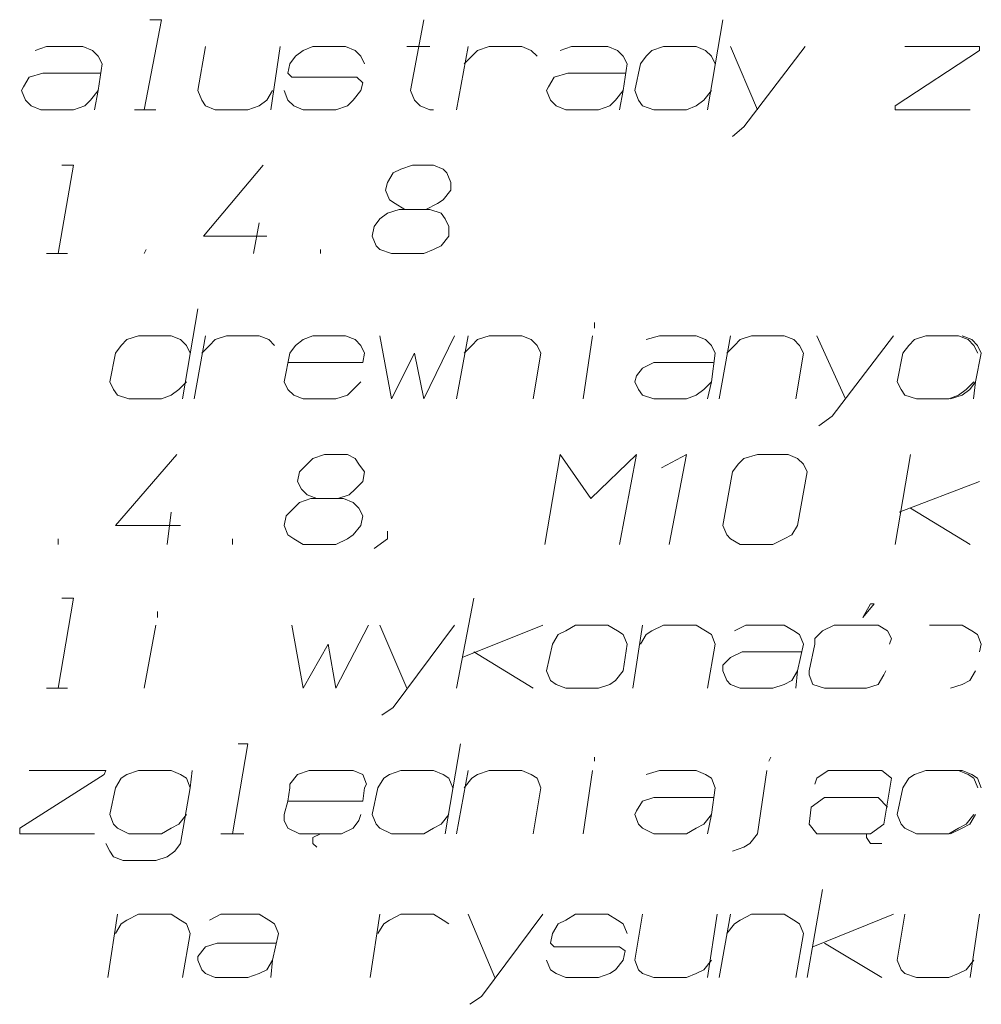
# Model space of a CAD drawing. Header units: millimetres. Extents: x 5545 to 136428, y -146986 to -36607.
# Tile 83 of 105: x 47944 to 48075, y -56210 to -56076. Entities that reach past the tile are written whole.
import ezdxf

# ---------------------------------------------------------------- set-up
doc = ezdxf.new("R2010")
doc.units = ezdxf.units.MM
doc.header["$LTSCALE"] = 8
doc.layers.add('1', color=7, linetype='Continuous')

msp = doc.modelspace()

# ---------------------------------------------------------------- linework, layer by layer
at = {"layer": '1', "color": 7, "lineweight": 18}
for points in [[(47960.659, -56088.051), (47963.016, -56075.74)], [(47963.016, -56075.74), (47961.445, -56075.74)], [(47997.068, -56085.432), (47998.902, -56075.74)], [(48037.668, -56088.051), (48039.764, -56075.74)], [(47947.3, -56079.407), (47945.728, -56079.931)], [(47952.277, -56079.407), (47947.3, -56079.407)], [(47953.586, -56079.931), (47952.277, -56079.407)], [(47967.993, -56085.432), (47969.041, -56079.407)], [(47977.947, -56088.051), (47979.256, -56079.407)], [(47983.709, -56079.407), (47982.4, -56079.931)], [(47988.162, -56079.407), (47983.709, -56079.407)], [(47989.472, -56079.931), (47988.162, -56079.407)], [(47996.544, -56079.407), (47999.687, -56079.407)], [(48003.355, -56088.051), (48004.926, -56079.407)], [(48006.236, -56079.931), (48007.808, -56079.407)], [(48007.808, -56079.407), (48012.26, -56079.407)], [(48011.475, -56079.407), (48009.903, -56079.407)], [(48012.26, -56079.407), (48013.57, -56079.931)], [(48019.071, -56079.407), (48017.499, -56079.931)], [(48024.048, -56079.407), (48019.071, -56079.407)], [(48025.357, -56079.931), (48024.048, -56079.407)], [(48031.644, -56079.407), (48030.072, -56079.931)], [(48036.097, -56079.407), (48031.644, -56079.407)], [(48037.406, -56079.931), (48036.097, -56079.407)], [(48040.812, -56079.407), (48044.479, -56088.051)], [(48042.645, -56090.408), (48051.027, -56079.407)], [(48064.648, -56079.407), (48074.864, -56079.407)], [(48074.864, -56079.407), (48074.864, -56079.931)], [(47954.372, -56080.717), (47953.586, -56079.931)], [(47954.896, -56081.764), (47954.372, -56080.717)], [(47981.352, -56080.717), (47980.566, -56081.764)], [(47982.4, -56079.931), (47981.352, -56080.717)], [(47990.258, -56080.717), (47989.472, -56079.931)], [(47990.782, -56081.764), (47990.258, -56080.717)], [(48004.402, -56081.764), (48005.45, -56080.717)], [(48005.45, -56080.717), (48006.236, -56079.931)], [(48013.57, -56079.931), (48014.356, -56080.717)], [(48026.143, -56080.717), (48025.357, -56079.931)], [(48026.667, -56081.764), (48026.143, -56080.717)], [(48029.286, -56080.717), (48028.501, -56081.764)], [(48030.072, -56079.931), (48029.286, -56080.717)], [(48038.192, -56080.717), (48037.406, -56079.931)], [(48038.716, -56081.764), (48038.192, -56080.717)], [(48074.864, -56079.931), (48063.338, -56087.527)], [(47954.372, -56085.432), (47954.896, -56081.764)], [(47980.566, -56081.764), (47980.304, -56083.074)], [(48026.143, -56085.432), (48026.667, -56081.764)], [(48028.501, -56081.764), (48027.715, -56085.432)], [(47944.943, -56083.598), (47944.157, -56084.908)], [(47946.776, -56083.074), (47944.943, -56083.598)], [(47954.634, -56083.074), (47946.776, -56083.074)], [(47980.304, -56083.074), (47980.828, -56083.598)], [(47980.828, -56083.598), (47989.734, -56083.598)], [(47989.734, -56083.598), (47990.52, -56084.384)], [(48016.713, -56083.598), (48015.928, -56084.908)], [(48018.547, -56083.074), (48016.713, -56083.598)], [(48026.405, -56083.074), (48018.547, -56083.074)], [(47944.157, -56084.908), (47943.895, -56085.432)], [(47990.52, -56084.384), (47990.258, -56085.432)], [(48015.928, -56084.908), (48015.666, -56085.432)], [(47943.895, -56085.432), (47944.419, -56086.741)], [(47953.325, -56086.741), (47954.372, -56085.432)], [(47953.848, -56088.051), (47954.372, -56085.432)], [(47968.517, -56086.741), (47967.993, -56085.432)], [(47978.209, -56085.432), (47977.423, -56086.741)], [(47980.304, -56086.741), (47979.78, -56085.432)], [(47990.258, -56085.432), (47989.21, -56086.741)], [(47997.592, -56086.741), (47997.068, -56085.432)], [(48015.666, -56085.432), (48016.19, -56086.741)], [(48025.095, -56086.741), (48026.143, -56085.432)], [(48025.619, -56088.051), (48026.143, -56085.432)], [(48027.715, -56085.432), (48028.239, -56086.741)], [(48037.145, -56086.741), (48038.192, -56085.432)], [(47944.419, -56086.741), (47945.204, -56087.527)], [(47945.204, -56087.527), (47946.514, -56088.051)], [(47950.967, -56088.051), (47952.539, -56087.527)], [(47952.539, -56087.527), (47953.325, -56086.741)], [(47969.041, -56087.527), (47968.517, -56086.741)], [(47970.35, -56088.051), (47969.041, -56087.527)], [(47976.375, -56087.527), (47974.803, -56088.051)], [(47977.423, -56086.741), (47976.375, -56087.527)], [(47981.09, -56087.527), (47980.304, -56086.741)], [(47982.4, -56088.051), (47981.09, -56087.527)], [(47988.424, -56087.527), (47986.853, -56088.051)], [(47989.21, -56086.741), (47988.424, -56087.527)], [(47998.378, -56087.527), (47997.592, -56086.741)], [(47999.687, -56088.051), (47998.378, -56087.527)], [(48016.19, -56086.741), (48016.975, -56087.527)], [(48016.975, -56087.527), (48018.285, -56088.051)], [(48022.738, -56088.051), (48024.31, -56087.527)], [(48024.31, -56087.527), (48025.095, -56086.741)], [(48028.239, -56086.741), (48028.763, -56087.527)], [(48028.763, -56087.527), (48030.334, -56088.051)], [(48034.787, -56088.051), (48036.097, -56087.527)], [(48036.097, -56087.527), (48037.145, -56086.741)], [(48063.338, -56087.527), (48063.338, -56088.051)], [(47946.514, -56088.051), (47950.967, -56088.051)], [(47959.349, -56088.051), (47962.23, -56088.051)], [(47974.803, -56088.051), (47970.35, -56088.051)], [(47986.853, -56088.051), (47982.4, -56088.051)], [(48000.211, -56088.051), (47999.687, -56088.051)], [(48018.285, -56088.051), (48022.738, -56088.051)], [(48030.334, -56088.051), (48034.787, -56088.051)], [(48063.338, -56088.051), (48073.554, -56088.051)], [(48041.074, -56091.718), (48042.645, -56090.408)], [(47948.872, -56107.696), (47950.967, -56095.647)], [(47950.967, -56095.647), (47949.395, -56095.647)], [(47968.779, -56105.339), (47976.899, -56095.647)], [(47995.758, -56096.171), (47997.33, -56095.647)], [(47997.33, -56095.647), (48000.211, -56095.647)], [(48000.211, -56095.647), (48001.521, -56096.171)], [(47993.925, -56098.005), (47994.711, -56096.695)], [(47994.711, -56096.695), (47995.758, -56096.171)], [(48001.521, -56096.171), (48002.045, -56096.695)], [(48002.045, -56096.695), (48002.569, -56098.005)], [(47993.663, -56099.052), (47993.925, -56098.005)], [(48002.569, -56098.005), (48002.569, -56099.052)], [(47994.187, -56100.362), (47993.663, -56099.052)], [(48002.569, -56099.052), (48001.521, -56100.362)], [(47994.973, -56100.886), (47994.187, -56100.362)], [(47996.282, -56101.672), (47994.973, -56100.886)], [(48000.735, -56100.886), (47999.164, -56101.672)], [(48001.521, -56100.362), (48000.735, -56100.886)], [(47992.877, -56102.981), (47993.925, -56102.196)], [(47993.925, -56102.196), (47995.496, -56101.672)], [(47995.496, -56101.672), (47999.687, -56101.672)], [(47999.687, -56101.672), (48001.259, -56102.196)], [(48001.259, -56102.196), (48001.783, -56102.981)], [(47975.589, -56107.696), (47976.375, -56103.505)], [(47991.829, -56105.339), (47992.091, -56104.029)], [(47992.091, -56104.029), (47992.877, -56102.981)], [(48001.783, -56102.981), (48002.307, -56104.029)], [(48002.307, -56104.029), (48002.307, -56105.339)], [(47977.423, -56105.339), (47968.779, -56105.339)], [(47992.353, -56106.648), (47991.829, -56105.339)], [(48002.307, -56105.339), (48001.259, -56106.648)], [(47992.877, -56107.172), (47992.353, -56106.648)], [(48001.259, -56106.648), (48000.211, -56107.172)], [(47947.3, -56107.696), (47950.181, -56107.696)], [(47960.659, -56107.696), (47960.921, -56107.172)], [(47984.757, -56107.696), (47984.757, -56107.172)], [(47994.449, -56107.696), (47992.877, -56107.172)], [(47998.902, -56107.696), (47994.449, -56107.696)], [(48000.211, -56107.172), (47998.902, -56107.696)], [(47965.898, -56127.603), (47967.993, -56115.292)], [(48022.214, -56117.912), (48022.214, -56117.126)], [(47957.516, -56120.269), (47956.73, -56121.317)], [(47958.301, -56119.483), (47957.516, -56120.269)], [(47959.873, -56118.96), (47958.301, -56119.483)], [(47964.326, -56118.96), (47959.873, -56118.96)], [(47965.636, -56119.483), (47964.326, -56118.96)], [(47966.421, -56120.269), (47965.636, -56119.483)], [(47966.945, -56121.317), (47966.421, -56120.269)], [(47967.469, -56127.603), (47969.041, -56118.96)], [(47968.517, -56121.317), (47969.565, -56120.269)], [(47969.565, -56120.269), (47970.35, -56119.483)], [(47970.35, -56119.483), (47971.922, -56118.96)], [(47971.922, -56118.96), (47976.375, -56118.96)], [(47975.589, -56118.96), (47974.018, -56118.96)], [(47976.375, -56118.96), (47977.685, -56119.483)], [(47977.685, -56119.483), (47978.471, -56120.269)], [(47981.352, -56120.269), (47980.566, -56121.317)], [(47982.4, -56119.483), (47981.352, -56120.269)], [(47983.709, -56118.96), (47982.4, -56119.483)], [(47988.162, -56118.96), (47983.709, -56118.96)], [(47989.472, -56119.483), (47988.162, -56118.96)], [(47990.258, -56120.269), (47989.472, -56119.483)], [(47990.782, -56121.317), (47990.258, -56120.269)], [(47992.877, -56118.96), (47994.449, -56127.603)], [(47998.902, -56127.603), (48003.093, -56118.96)], [(48003.355, -56127.603), (48004.926, -56118.96)], [(48004.402, -56121.317), (48005.45, -56120.269)], [(48005.45, -56120.269), (48006.236, -56119.483)], [(48006.236, -56119.483), (48007.808, -56118.96)], [(48007.808, -56118.96), (48012.26, -56118.96)], [(48012.26, -56118.96), (48013.57, -56119.483)], [(48013.57, -56119.483), (48014.356, -56120.269)], [(48014.356, -56120.269), (48014.88, -56121.317)], [(48020.642, -56127.603), (48021.952, -56118.96)], [(48031.12, -56118.96), (48029.286, -56119.483)], [(48036.097, -56118.96), (48031.12, -56118.96)], [(48037.406, -56119.483), (48036.097, -56118.96)], [(48038.192, -56120.269), (48037.406, -56119.483)], [(48038.716, -56121.317), (48038.192, -56120.269)], [(48039.24, -56127.603), (48040.812, -56118.96)], [(48040.288, -56121.317), (48041.336, -56120.269)], [(48041.336, -56120.269), (48042.121, -56119.483)], [(48042.121, -56119.483), (48043.693, -56118.96)], [(48043.693, -56118.96), (48048.146, -56118.96)], [(48048.146, -56118.96), (48049.456, -56119.483)], [(48049.456, -56119.483), (48050.241, -56120.269)], [(48050.241, -56120.269), (48050.765, -56121.317)], [(48052.599, -56118.96), (48056.528, -56127.603)], [(48054.694, -56129.961), (48063.076, -56118.96)], [(48064.386, -56121.317), (48065.172, -56120.269)], [(48065.172, -56120.269), (48065.958, -56119.483)], [(48065.958, -56119.483), (48067.529, -56118.96)], [(48067.529, -56118.96), (48071.982, -56118.96)], [(48071.982, -56118.96), (48073.292, -56119.483)], [(48073.783, -56119.483), (48072.473, -56118.96)], [(48073.292, -56119.483), (48074.078, -56120.269)], [(48074.569, -56120.269), (48073.783, -56119.483)], [(48074.078, -56120.269), (48074.602, -56121.317)], [(48075.093, -56121.317), (48074.569, -56120.269)], [(47956.73, -56121.317), (47955.944, -56125.246)], [(47980.566, -56121.317), (47979.78, -56125.246)], [(47990.52, -56122.627), (47990.782, -56121.317)], [(47994.449, -56127.603), (47997.592, -56121.317)], [(47997.592, -56121.317), (47998.902, -56127.603)], [(48014.88, -56121.317), (48013.832, -56127.603)], [(48038.192, -56125.246), (48038.716, -56121.317)], [(48050.765, -56121.317), (48049.718, -56127.603)], [(48063.6, -56125.246), (48064.386, -56121.317)], [(48074.307, -56125.246), (48075.093, -56121.317)], [(47980.304, -56122.627), (47990.52, -56122.627)], [(48030.334, -56122.627), (48028.763, -56123.412)], [(48038.454, -56122.627), (48030.334, -56122.627)], [(48028.763, -56123.412), (48027.977, -56124.46)], [(47955.944, -56125.246), (47956.468, -56126.294)], [(47965.374, -56126.294), (47966.421, -56125.246)], [(47979.78, -56125.246), (47980.304, -56126.294)], [(47989.21, -56126.294), (47990.258, -56125.246)], [(48027.977, -56124.46), (48027.715, -56125.246)], [(48027.715, -56125.246), (48028.239, -56126.294)], [(48037.145, -56126.294), (48038.192, -56125.246)], [(48037.668, -56127.603), (48038.192, -56125.246)], [(48064.124, -56126.294), (48063.6, -56125.246)], [(48074.078, -56125.246), (48073.03, -56126.294)], [(48073.521, -56126.294), (48074.307, -56125.246)], [(48074.045, -56127.603), (48074.307, -56125.246)], [(47956.468, -56126.294), (47956.992, -56127.08)], [(47964.326, -56127.08), (47965.374, -56126.294)], [(47980.304, -56126.294), (47981.09, -56127.08)], [(47988.424, -56127.08), (47989.21, -56126.294)], [(48028.239, -56126.294), (48028.763, -56127.08)], [(48036.097, -56127.08), (48037.145, -56126.294)], [(48064.648, -56127.08), (48064.124, -56126.294)], [(48073.03, -56126.294), (48071.982, -56127.08)], [(48072.473, -56127.08), (48073.521, -56126.294)], [(47956.992, -56127.08), (47958.563, -56127.603)], [(47958.563, -56127.603), (47963.016, -56127.603)], [(47963.016, -56127.603), (47964.326, -56127.08)], [(47981.09, -56127.08), (47982.4, -56127.603)], [(47982.4, -56127.603), (47986.853, -56127.603)], [(47986.853, -56127.603), (47988.424, -56127.08)], [(48028.763, -56127.08), (48030.334, -56127.603)], [(48030.334, -56127.603), (48034.787, -56127.603)], [(48034.787, -56127.603), (48036.097, -56127.08)], [(48066.22, -56127.603), (48064.648, -56127.08)], [(48070.673, -56127.603), (48066.22, -56127.603)], [(48071.982, -56127.08), (48070.673, -56127.603)], [(48070.902, -56127.603), (48072.473, -56127.08)], [(48052.861, -56131.271), (48054.694, -56129.961)], [(47956.73, -56144.891), (47965.112, -56135.2)], [(47982.923, -56136.509), (47983.709, -56135.724)], [(47983.709, -56135.724), (47985.281, -56135.2)], [(47985.281, -56135.2), (47988.424, -56135.2)], [(47988.424, -56135.2), (47989.472, -56135.724)], [(47989.472, -56135.724), (47989.996, -56136.509)], [(48015.404, -56147.511), (48017.499, -56135.2)], [(48017.499, -56135.2), (48021.69, -56141.224)], [(48021.69, -56141.224), (48027.977, -56135.2)], [(48027.977, -56135.2), (48025.619, -56147.511)], [(48034.787, -56135.2), (48031.382, -56137.033)], [(48032.43, -56147.511), (48034.787, -56135.2)], [(48042.645, -56135.724), (48041.859, -56136.509)], [(48044.479, -56135.2), (48042.645, -56135.724)], [(48048.67, -56135.2), (48044.479, -56135.2)], [(48049.979, -56135.724), (48048.67, -56135.2)], [(48050.765, -56136.509), (48049.979, -56135.724)], [(48063.338, -56147.511), (48065.434, -56135.2)], [(47981.614, -56138.867), (47981.876, -56137.557)], [(47981.876, -56137.557), (47982.923, -56136.509)], [(47989.996, -56136.509), (47990.782, -56137.557)], [(47990.782, -56137.557), (47990.52, -56138.867)], [(48041.074, -56137.557), (48039.764, -56144.891)], [(48041.859, -56136.509), (48041.074, -56137.557)], [(48049.979, -56144.891), (48051.289, -56137.557)], [(48051.289, -56137.557), (48050.765, -56136.509)], [(47982.138, -56139.915), (47981.614, -56138.867)], [(47990.52, -56138.867), (47989.472, -56139.915)], [(48074.864, -56138.867), (48063.862, -56143.058)], [(47982.923, -56140.7), (47982.138, -56139.915)], [(47989.472, -56139.915), (47988.686, -56140.7)], [(47981.09, -56142.534), (47981.876, -56141.748)], [(47981.876, -56141.748), (47983.447, -56141.224)], [(47984.233, -56141.224), (47982.923, -56140.7)], [(47983.447, -56141.224), (47987.9, -56141.224)], [(47988.686, -56140.7), (47987.114, -56141.224)], [(47987.9, -56141.224), (47989.21, -56141.748)], [(47989.21, -56141.748), (47989.996, -56142.534)], [(47963.802, -56147.511), (47964.326, -56143.058)], [(47980.042, -56143.582), (47981.09, -56142.534)], [(47989.996, -56142.534), (47990.52, -56143.582)], [(48065.434, -56142.534), (48073.554, -56147.511)], [(47979.78, -56144.891), (47980.042, -56143.582)], [(47990.52, -56143.582), (47990.258, -56144.891)], [(47965.636, -56144.891), (47956.73, -56144.891)], [(47980.304, -56146.201), (47979.78, -56144.891)], [(47990.258, -56144.891), (47989.21, -56146.201)], [(47993.925, -56145.677), (47993.925, -56146.725)], [(48039.764, -56144.891), (48040.288, -56146.201)], [(48049.194, -56146.201), (48049.979, -56144.891)], [(47948.872, -56147.511), (47948.872, -56146.725)], [(47972.708, -56147.511), (47972.708, -56146.725)], [(47981.09, -56146.725), (47980.304, -56146.201)], [(47982.4, -56147.511), (47981.09, -56146.725)], [(47988.424, -56146.725), (47986.853, -56147.511)], [(47989.21, -56146.201), (47988.424, -56146.725)], [(47993.925, -56146.725), (47992.091, -56148.035)], [(48040.288, -56146.201), (48040.812, -56146.725)], [(48040.812, -56146.725), (48042.121, -56147.511)], [(48046.574, -56147.511), (48048.146, -56146.725)], [(48048.146, -56146.725), (48049.194, -56146.201)], [(47986.853, -56147.511), (47982.4, -56147.511)], [(48042.121, -56147.511), (48046.574, -56147.511)], [(47948.872, -56167.156), (47950.967, -56154.845)], [(47950.967, -56154.845), (47949.395, -56154.845)], [(48003.355, -56167.156), (48005.712, -56154.845)], [(48058.885, -56157.464), (48060.457, -56155.631)], [(48059.933, -56155.631), (48058.885, -56157.464)], [(48060.457, -56155.631), (48059.933, -56155.631)], [(47962.492, -56157.464), (47962.492, -56156.679)], [(47960.659, -56167.156), (47962.23, -56158.512)], [(47980.828, -56158.512), (47982.4, -56167.156)], [(47986.853, -56167.156), (47991.305, -56158.512)], [(47992.877, -56158.512), (47996.544, -56167.156)], [(47994.711, -56169.775), (48003.093, -56158.512)], [(48015.142, -56158.512), (48004.14, -56162.965)], [(48018.285, -56159.298), (48017.237, -56159.822)], [(48019.595, -56158.512), (48018.285, -56159.298)], [(48024.048, -56158.512), (48019.595, -56158.512)], [(48025.357, -56159.298), (48024.048, -56158.512)], [(48026.143, -56159.822), (48025.357, -56159.298)], [(48027.453, -56167.156), (48028.763, -56158.512)], [(48029.286, -56159.822), (48030.072, -56159.298)], [(48030.072, -56159.298), (48031.644, -56158.512)], [(48031.644, -56158.512), (48036.097, -56158.512)], [(48036.097, -56158.512), (48037.406, -56159.298)], [(48037.406, -56159.298), (48038.192, -56159.822)], [(48042.907, -56158.512), (48041.336, -56159.298)], [(48048.146, -56158.512), (48042.907, -56158.512)], [(48049.456, -56159.298), (48048.146, -56158.512)], [(48050.241, -56159.822), (48049.456, -56159.298)], [(48052.337, -56160.346), (48053.385, -56159.298)], [(48053.385, -56159.298), (48054.956, -56158.512)], [(48054.956, -56158.512), (48055.48, -56158.512)], [(48055.48, -56158.512), (48059.933, -56158.512)], [(48059.933, -56158.512), (48060.981, -56158.512)], [(48060.981, -56158.512), (48062.291, -56159.298)], [(48062.291, -56159.298), (48062.814, -56160.346)], [(48072.473, -56158.512), (48068.02, -56158.512)], [(48073.783, -56159.298), (48072.473, -56158.512)], [(48074.569, -56159.822), (48073.783, -56159.298)], [(48017.237, -56159.822), (48016.451, -56161.131)], [(48026.667, -56161.131), (48026.143, -56159.822)], [(48028.501, -56161.131), (48029.286, -56159.822)], [(48038.192, -56159.822), (48038.716, -56161.131)], [(48050.765, -56161.131), (48050.241, -56159.822)], [(48052.337, -56161.131), (48052.337, -56160.346)], [(48062.814, -56160.346), (48062.552, -56161.131)], [(48075.093, -56161.131), (48074.569, -56159.822)], [(47982.4, -56167.156), (47985.805, -56161.131)], [(47985.805, -56161.131), (47986.853, -56167.156)], [(48016.451, -56161.131), (48015.666, -56164.799)], [(48026.143, -56164.799), (48026.667, -56161.131)], [(48038.716, -56161.131), (48037.668, -56167.156)], [(48049.979, -56164.799), (48050.765, -56161.131)], [(48051.551, -56164.799), (48052.337, -56161.131)], [(48074.831, -56162.179), (48075.093, -56161.131)], [(48005.712, -56162.179), (48013.832, -56167.156)], [(48040.812, -56162.965), (48039.764, -56164.013)], [(48042.383, -56162.179), (48040.812, -56162.965)], [(48050.503, -56162.179), (48042.383, -56162.179)], [(48039.764, -56164.013), (48039.764, -56164.799)], [(48015.666, -56164.799), (48016.19, -56166.108)], [(48025.095, -56166.108), (48026.143, -56164.799)], [(48039.764, -56164.799), (48040.288, -56166.108)], [(48049.194, -56166.108), (48049.979, -56164.799)], [(48049.718, -56167.156), (48049.979, -56164.799)], [(48051.551, -56165.322), (48051.551, -56164.799)], [(48052.075, -56166.632), (48051.551, -56165.322)], [(48061.767, -56165.322), (48060.981, -56166.632)], [(48062.029, -56164.799), (48061.767, -56165.322)], [(48073.521, -56166.108), (48074.307, -56164.799)], [(47947.3, -56167.156), (47950.181, -56167.156)], [(48016.19, -56166.108), (48016.975, -56166.632)], [(48016.975, -56166.632), (48018.285, -56167.156)], [(48018.285, -56167.156), (48022.738, -56167.156)], [(48022.738, -56167.156), (48024.31, -56166.632)], [(48024.31, -56166.632), (48025.095, -56166.108)], [(48040.288, -56166.108), (48040.812, -56166.632)], [(48040.812, -56166.632), (48042.121, -56167.156)], [(48042.121, -56167.156), (48046.574, -56167.156)], [(48046.574, -56167.156), (48048.146, -56166.632)], [(48048.146, -56166.632), (48049.194, -56166.108)], [(48053.647, -56167.156), (48052.075, -56166.632)], [(48054.17, -56167.156), (48053.647, -56167.156)], [(48058.623, -56167.156), (48054.17, -56167.156)], [(48059.409, -56167.156), (48058.623, -56167.156)], [(48060.981, -56166.632), (48059.409, -56167.156)], [(48070.902, -56167.156), (48072.473, -56166.632)], [(48072.473, -56166.632), (48073.521, -56166.108)], [(47993.139, -56170.823), (47994.711, -56169.775)], [(47972.708, -56187.063), (47974.803, -56174.752)], [(47974.803, -56174.752), (47973.494, -56174.752)], [(48001.783, -56187.063), (48003.878, -56174.752)], [(48022.214, -56177.11), (48022.214, -56176.586)], [(48046.05, -56177.11), (48046.312, -56176.586)], [(47955.158, -56178.943), (47943.633, -56186.277)], [(47944.943, -56178.419), (47955.42, -56178.419)], [(47955.42, -56178.419), (47955.158, -56178.943)], [(47957.516, -56179.467), (47956.73, -56180.777)], [(47958.301, -56178.943), (47957.516, -56179.467)], [(47959.873, -56178.419), (47958.301, -56178.943)], [(47964.326, -56178.419), (47959.873, -56178.419)], [(47965.636, -56178.943), (47964.326, -56178.419)], [(47966.421, -56179.467), (47965.636, -56178.943)], [(47966.945, -56180.777), (47966.421, -56179.467)], [(47966.945, -56180.777), (47967.207, -56178.419)], [(47980.566, -56180.253), (47981.614, -56178.943)], [(47981.614, -56178.943), (47983.185, -56178.419)], [(47983.185, -56178.419), (47983.709, -56178.419)], [(47983.709, -56178.419), (47988.162, -56178.419)], [(47988.162, -56178.419), (47989.21, -56178.419)], [(47989.21, -56178.419), (47990.52, -56178.943)], [(47990.52, -56178.943), (47991.044, -56180.253)], [(47993.401, -56179.467), (47992.615, -56180.777)], [(47994.187, -56178.943), (47993.401, -56179.467)], [(47995.758, -56178.419), (47994.187, -56178.943)], [(48000.211, -56178.419), (47995.758, -56178.419)], [(48001.521, -56178.943), (48000.211, -56178.419)], [(48002.307, -56179.467), (48001.521, -56178.943)], [(48002.831, -56180.777), (48002.307, -56179.467)], [(48003.355, -56187.063), (48004.926, -56178.419)], [(48004.402, -56180.777), (48005.45, -56179.467)], [(48005.45, -56179.467), (48006.236, -56178.943)], [(48006.236, -56178.943), (48007.808, -56178.419)], [(48007.808, -56178.419), (48012.26, -56178.419)], [(48012.26, -56178.419), (48013.57, -56178.943)], [(48013.57, -56178.943), (48014.356, -56179.467)], [(48014.356, -56179.467), (48014.88, -56180.777)], [(48020.642, -56187.063), (48021.952, -56178.419)], [(48031.12, -56178.419), (48029.286, -56178.943)], [(48036.097, -56178.419), (48031.12, -56178.419)], [(48037.406, -56178.943), (48036.097, -56178.419)], [(48038.192, -56179.467), (48037.406, -56178.943)], [(48038.716, -56180.777), (48038.192, -56179.467)], [(48044.479, -56187.063), (48045.788, -56178.419)], [(48052.599, -56179.467), (48052.337, -56180.253)], [(48054.17, -56178.419), (48052.599, -56179.467)], [(48061.505, -56178.419), (48054.17, -56178.419)], [(48062.814, -56179.467), (48061.505, -56178.419)], [(48061.767, -56185.754), (48062.814, -56179.467)], [(48064.386, -56180.777), (48065.172, -56179.467)], [(48065.172, -56179.467), (48065.958, -56178.943)], [(48065.958, -56178.943), (48067.529, -56178.419)], [(48067.529, -56178.419), (48071.982, -56178.419)], [(48068.02, -56178.419), (48072.473, -56178.419)], [(48071.982, -56178.419), (48073.292, -56178.943)], [(48072.473, -56178.419), (48073.783, -56178.943)], [(48073.292, -56178.943), (48074.078, -56179.467)], [(48073.783, -56178.943), (48074.569, -56179.467)], [(48074.078, -56179.467), (48074.602, -56180.777)], [(48074.569, -56179.467), (48075.093, -56180.777)], [(47956.73, -56180.777), (47955.944, -56184.444)], [(47965.636, -56188.373), (47966.945, -56180.777)], [(47980.304, -56182.61), (47980.566, -56180.777)], [(47980.566, -56180.777), (47980.566, -56180.253)], [(47990.782, -56180.777), (47990.52, -56182.61)], [(47991.044, -56180.253), (47990.782, -56180.777)], [(47992.615, -56180.777), (47991.829, -56184.444)], [(48014.88, -56180.777), (48013.832, -56187.063)], [(48038.192, -56184.444), (48038.716, -56180.777)], [(48063.6, -56184.444), (48064.386, -56180.777)], [(48030.334, -56182.086), (48028.763, -56182.61)], [(48038.454, -56182.086), (48030.334, -56182.086)], [(48053.647, -56182.086), (48051.813, -56183.396)], [(48060.981, -56182.086), (48053.647, -56182.086)], [(48062.291, -56183.396), (48060.981, -56182.086)], [(47979.78, -56184.444), (47980.304, -56182.61)], [(47990.52, -56182.61), (47980.304, -56182.61)], [(48028.763, -56182.61), (48027.977, -56183.92)], [(48051.813, -56183.396), (48051.551, -56185.754)], [(47955.944, -56184.444), (47956.468, -56185.754)], [(47965.374, -56185.754), (47966.421, -56184.444)], [(47979.78, -56185.23), (47979.78, -56184.444)], [(47990.258, -56184.444), (47989.996, -56185.23)], [(47991.829, -56184.444), (47992.353, -56185.754)], [(48001.259, -56185.754), (48002.307, -56184.444)], [(48027.977, -56183.92), (48027.715, -56184.444)], [(48027.715, -56184.444), (48028.239, -56185.754)], [(48037.145, -56185.754), (48038.192, -56184.444)], [(48037.668, -56187.063), (48038.192, -56184.444)], [(48064.124, -56185.754), (48063.6, -56184.444)], [(48074.078, -56184.444), (48073.03, -56185.754)], [(48074.307, -56184.444), (48073.521, -56185.754)], [(47956.468, -56185.754), (47956.992, -56186.277)], [(47964.326, -56186.277), (47965.374, -56185.754)], [(47980.304, -56186.277), (47979.78, -56185.23)], [(47989.996, -56185.23), (47989.21, -56186.277)], [(47992.353, -56185.754), (47992.877, -56186.277)], [(48000.211, -56186.277), (48001.259, -56185.754)], [(48028.239, -56185.754), (48028.763, -56186.277)], [(48036.097, -56186.277), (48037.145, -56185.754)], [(48051.551, -56185.754), (48052.599, -56187.063)], [(48059.933, -56187.063), (48061.767, -56185.754)], [(48064.648, -56186.277), (48064.124, -56185.754)], [(48073.03, -56185.754), (48071.982, -56186.277)], [(48073.521, -56185.754), (48072.473, -56186.277)], [(47943.633, -56186.277), (47943.633, -56187.063)], [(47943.633, -56187.063), (47953.848, -56187.063)], [(47956.992, -56186.277), (47958.563, -56187.063)], [(47958.563, -56187.063), (47963.016, -56187.063)], [(47963.016, -56187.063), (47964.326, -56186.277)], [(47971.136, -56187.063), (47974.28, -56187.063)], [(47981.876, -56187.063), (47980.304, -56186.277)], [(47982.4, -56187.063), (47981.876, -56187.063)], [(47986.853, -56187.063), (47982.4, -56187.063)], [(47983.709, -56187.587), (47984.757, -56187.063)], [(47983.709, -56188.373), (47983.709, -56187.587)], [(47987.638, -56187.063), (47986.853, -56187.063)], [(47989.21, -56186.277), (47987.638, -56187.063)], [(47992.877, -56186.277), (47994.449, -56187.063)], [(47994.449, -56187.063), (47998.902, -56187.063)], [(47998.902, -56187.063), (48000.211, -56186.277)], [(48028.763, -56186.277), (48030.334, -56187.063)], [(48030.334, -56187.063), (48034.787, -56187.063)], [(48034.787, -56187.063), (48036.097, -56186.277)], [(48043.431, -56188.373), (48044.479, -56187.063)], [(48052.599, -56187.063), (48059.933, -56187.063)], [(48059.409, -56187.063), (48059.409, -56187.587)], [(48059.409, -56187.587), (48059.933, -56188.373)], [(48066.22, -56187.063), (48064.648, -56186.277)], [(48070.673, -56187.063), (48066.22, -56187.063)], [(48071.982, -56186.277), (48070.673, -56187.063)], [(48072.473, -56186.277), (48070.902, -56187.063)], [(47955.42, -56188.373), (47955.944, -56189.421)], [(47964.85, -56189.421), (47965.636, -56188.373)], [(47984.233, -56188.897), (47983.709, -56188.373)], [(48041.074, -56189.421), (48042.645, -56188.897)], [(48042.645, -56188.897), (48043.431, -56188.373)], [(48059.933, -56188.373), (48061.505, -56188.373)], [(47955.944, -56189.421), (47956.468, -56190.207)], [(47956.468, -56190.207), (47957.777, -56190.73)], [(47962.23, -56190.73), (47963.802, -56190.207)], [(47963.802, -56190.207), (47964.85, -56189.421)], [(47957.777, -56190.73), (47962.23, -56190.73)], [(48051.289, -56206.709), (48053.385, -56194.659)], [(47955.682, -56206.709), (47956.992, -56198.065)], [(47958.301, -56198.85), (47959.873, -56198.065)], [(47959.873, -56198.065), (47964.326, -56198.065)], [(47964.326, -56198.065), (47965.636, -56198.85)], [(47971.136, -56198.065), (47969.565, -56198.85)], [(47976.375, -56198.065), (47971.136, -56198.065)], [(47977.685, -56198.85), (47976.375, -56198.065)], [(47991.567, -56206.709), (47992.877, -56198.065)], [(47994.187, -56198.85), (47995.758, -56198.065)], [(47995.758, -56198.065), (48000.211, -56198.065)], [(47999.687, -56198.065), (47998.116, -56198.065)], [(48000.211, -56198.065), (48001.521, -56198.85)], [(48004.926, -56198.065), (48008.593, -56206.709)], [(48006.76, -56209.328), (48015.142, -56198.065)], [(48019.595, -56198.065), (48018.285, -56198.85)], [(48024.048, -56198.065), (48019.595, -56198.065)], [(48025.357, -56198.85), (48024.048, -56198.065)], [(48027.715, -56204.351), (48028.763, -56198.065)], [(48037.668, -56206.709), (48038.978, -56198.065)], [(48039.24, -56206.709), (48040.812, -56198.065)], [(48042.121, -56198.85), (48043.693, -56198.065)], [(48043.693, -56198.065), (48048.146, -56198.065)], [(48048.146, -56198.065), (48049.456, -56198.85)], [(48063.076, -56198.065), (48052.075, -56202.518)], [(48063.6, -56204.351), (48064.648, -56198.065)], [(48073.554, -56206.709), (48074.864, -56198.065)], [(47956.73, -56200.684), (47957.516, -56199.374)], [(47957.516, -56199.374), (47958.301, -56198.85)], [(47965.636, -56198.85), (47966.421, -56199.374)], [(47966.421, -56199.374), (47966.945, -56200.684)], [(47978.471, -56199.374), (47977.685, -56198.85)], [(47978.994, -56200.684), (47978.471, -56199.374)], [(47992.615, -56200.684), (47993.401, -56199.374)], [(47993.401, -56199.374), (47994.187, -56198.85)], [(48001.521, -56198.85), (48002.307, -56199.374)], [(48017.237, -56199.374), (48016.451, -56200.684)], [(48018.285, -56198.85), (48017.237, -56199.374)], [(48026.143, -56199.374), (48025.357, -56198.85)], [(48026.667, -56200.684), (48026.143, -56199.374)], [(48040.288, -56200.684), (48041.336, -56199.374)], [(48041.336, -56199.374), (48042.121, -56198.85)], [(48049.456, -56198.85), (48050.241, -56199.374)], [(48050.241, -56199.374), (48050.765, -56200.684)], [(47966.945, -56200.684), (47965.898, -56206.709)], [(47978.209, -56204.351), (47978.994, -56200.684)], [(48016.451, -56200.684), (48016.19, -56201.994)], [(48050.765, -56200.684), (48049.718, -56206.709)], [(47970.612, -56201.994), (47969.041, -56202.518)], [(47978.732, -56201.994), (47970.612, -56201.994)], [(48016.19, -56201.994), (48016.713, -56202.518)], [(48053.647, -56201.994), (48061.505, -56206.709)], [(47969.041, -56202.518), (47967.993, -56203.827)], [(48016.713, -56202.518), (48025.619, -56202.518)], [(48025.619, -56202.518), (48026.405, -56203.041)], [(48026.405, -56203.041), (48026.143, -56204.351)], [(47967.993, -56203.827), (47967.993, -56204.351)], [(47967.993, -56204.351), (47968.517, -56205.661)], [(47977.423, -56205.661), (47978.209, -56204.351)], [(47977.947, -56206.709), (47978.209, -56204.351)], [(48016.19, -56205.661), (48015.666, -56204.351)], [(48026.143, -56204.351), (48025.095, -56205.661)], [(48028.239, -56205.661), (48027.715, -56204.351)], [(48038.192, -56204.351), (48037.145, -56205.661)], [(48064.124, -56205.661), (48063.6, -56204.351)], [(48074.078, -56204.351), (48073.03, -56205.661)], [(47968.517, -56205.661), (47969.041, -56206.185)], [(47969.041, -56206.185), (47970.35, -56206.709)], [(47974.803, -56206.709), (47976.375, -56206.185)], [(47976.375, -56206.185), (47977.423, -56205.661)], [(48016.975, -56206.185), (48016.19, -56205.661)], [(48018.285, -56206.709), (48016.975, -56206.185)], [(48024.31, -56206.185), (48022.738, -56206.709)], [(48025.095, -56205.661), (48024.31, -56206.185)], [(48028.763, -56206.185), (48028.239, -56205.661)], [(48030.334, -56206.709), (48028.763, -56206.185)], [(48036.097, -56206.185), (48034.787, -56206.709)], [(48037.145, -56205.661), (48036.097, -56206.185)], [(48064.648, -56206.185), (48064.124, -56205.661)], [(48066.22, -56206.709), (48064.648, -56206.185)], [(48071.982, -56206.185), (48070.673, -56206.709)], [(48073.03, -56205.661), (48071.982, -56206.185)], [(47970.35, -56206.709), (47974.803, -56206.709)], [(48022.738, -56206.709), (48018.285, -56206.709)], [(48034.787, -56206.709), (48030.334, -56206.709)], [(48070.673, -56206.709), (48066.22, -56206.709)], [(48005.188, -56210.376), (48006.76, -56209.328)]]:
    msp.add_lwpolyline(points, dxfattribs=at)

doc.saveas('drawing.dxf')
